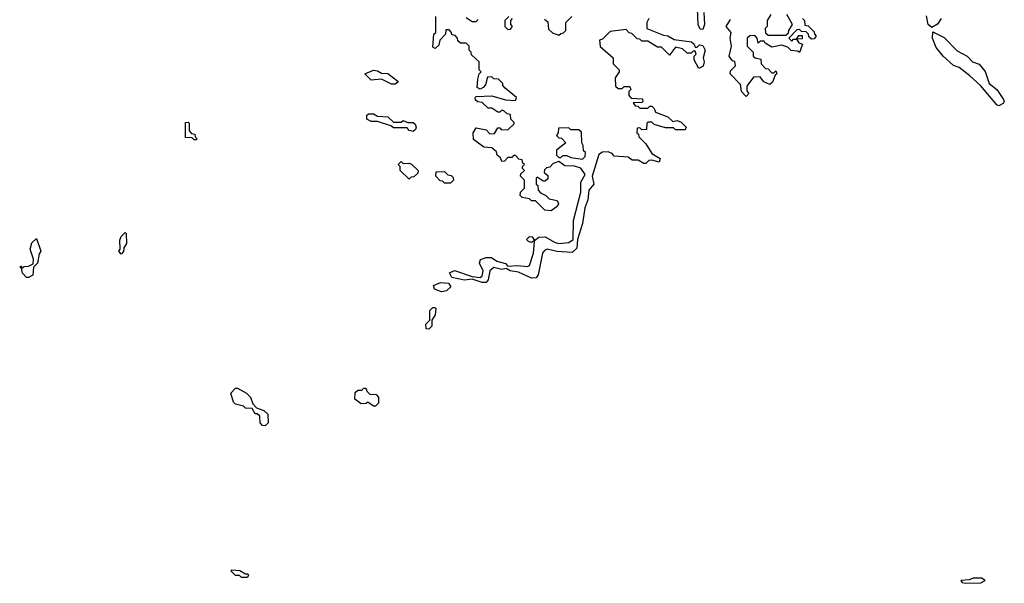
# Model space of a CAD drawing. Extents: x 2737310 to 2869991, y 870230 to 1012730.
# Tile 26 of 256: x 2809440 to 2814433, y 907601 to 910459. Entities that reach past the tile are written whole.
import ezdxf

# ---------------------------------------------------------------- set-up
doc = ezdxf.new("R2010")
doc.units = 0

msp = doc.modelspace()

# ---------------------------------------------------------------- linework, layer by layer
at = {"layer": '0CON02XD'}
for points in [[(2812908.8, 910495), (2812913.3, 910435), (2812905, 910410), (2812891.7, 910411.7), (2812880, 910435), (2812877.5, 910515)], [(2813250, 910485), (2813230, 910455), (2813230, 910425), (2813220, 910415), (2813221.7, 910391.7), (2813235, 910380), (2813325, 910380), (2813338.3, 910391.7), (2813340, 910405), (2813360, 910435), (2813330, 910485)], [(2812630, 910465), (2812620, 910445), (2812620, 910415), (2812705, 910380), (2812727, 910377), (2812758.3, 910358.3), (2812847, 910347), (2812860, 910335), (2812865, 910320), (2812875, 910320), (2812888.3, 910331.7), (2812905, 910327.5), (2812916, 910305), (2812906.7, 910265), (2812911.2, 910245), (2812905.8, 910224.2), (2812885, 910212.5), (2812860, 910255), (2812860, 910275), (2812870, 910285), (2812865, 910300), (2812855, 910300), (2812845, 910290), (2812825, 910290), (2812801.7, 910311.7), (2812765, 910320), (2812735, 910280), (2812695, 910320), (2812675, 910320), (2812625, 910350), (2812595, 910350), (2812585, 910360), (2812571.7, 910361.7), (2812545, 910390), (2812531.7, 910391.7), (2812515, 910410), (2812435, 910400), (2812395, 910360), (2812380, 910355), (2812383, 910323), (2812450, 910265), (2812450, 910235), (2812480, 910205), (2812480, 910195), (2812460, 910165), (2812461.7, 910121.7), (2812475, 910110), (2812495, 910110), (2812505, 910120), (2812535, 910120), (2812540, 910105), (2812530, 910095), (2812530, 910075), (2812541.7, 910061.7), (2812598.3, 910058.3), (2812600, 910045), (2812595, 910040), (2812551.7, 910038.3), (2812561.7, 910021.7), (2812575, 910020), (2812585, 910010), (2812625, 910010), (2812635, 910020), (2812645, 910020), (2812658.3, 910008.3), (2812665, 909990), (2812727, 909967), (2812753, 909943), (2812775, 909947.5), (2812795, 909940), (2812820, 909915), (2812815, 909900), (2812765, 909900), (2812755, 909910), (2812715, 909910), (2812658.3, 909928.3), (2812645, 909940), (2812625, 909940), (2812620, 909935), (2812618.3, 909901.7), (2812595, 909900), (2812585, 909910), (2812571.7, 909908.3), (2812570, 909885), (2812578.3, 909878.3), (2812580, 909865), (2812615, 909830), (2812645, 909780), (2812687.5, 909755), (2812682.5, 909737.5), (2812645, 909747.5), (2812630, 909745), (2812615, 909730), (2812605, 909730), (2812576.2, 909746.2), (2812546.7, 909746.7), (2812525, 909762.5), (2812455, 909767.5), (2812445, 909780), (2812425, 909788.8), (2812395, 909786.7), (2812377.5, 909775), (2812342.5, 909665), (2812352.5, 909625), (2812325.9, 909594.1), (2812320.8, 909545), (2812306.2, 909505), (2812294.4, 909425), (2812268.8, 909345), (2812265, 909300), (2812241.7, 909278.3), (2812165, 909284), (2812115.7, 909295.7), (2812100.9, 909289.1), (2812091.4, 909275), (2812070, 909165), (2812059.2, 909150.8), (2812035, 909148), (2811968.8, 909178.8), (2811927.5, 909185), (2811907.5, 909197.5), (2811885, 909192.5), (2811845, 909202.5), (2811823.8, 909185), (2811815, 909140), (2811805, 909126.7), (2811785, 909126.7), (2811735, 909143.3), (2811695, 909138.8), (2811632.3, 909152.3), (2811620, 909175), (2811645, 909186.7), (2811735, 909157.5), (2811775, 909152.5), (2811785, 909160), (2811791.2, 909185), (2811772.5, 909225), (2811776.7, 909243.3), (2811805, 909253.3), (2811833, 909253), (2811860, 909235), (2811903.6, 909223.6), (2811915, 909210), (2811965, 909213.3), (2812015, 909207.5), (2812025, 909212.5), (2812046, 909275), (2812050, 909335), (2812050, 909340), (2812035, 909330), (2812020, 909335), (2812010, 909345), (2812025, 909360), (2812038.3, 909358.3), (2812050, 909340), (2812073, 909357), (2812105, 909357.5), (2812155, 909328.8), (2812175, 909324), (2812225, 909328.8), (2812247.5, 909345), (2812248.8, 909441.2), (2812286.2, 909585), (2812286.2, 909635), (2812307.5, 909675), (2812285, 909706.7), (2812253, 909717), (2812205, 909717.5), (2812175, 909740), (2812145, 909730), (2812128.3, 909711.7), (2812111.7, 909708.3), (2812101.7, 909698.3), (2812100, 909685), (2812118.3, 909668.3), (2812118.3, 909651.7), (2812105, 909640), (2812095, 909640), (2812065, 909660), (2812060, 909655), (2812060, 909625), (2812068.3, 909618.3), (2812070, 909595), (2812081.7, 909581.7), (2812108.3, 909568.3), (2812125, 909550), (2812165, 909542.5), (2812172.5, 909525), (2812166.7, 909513.3), (2812135, 909490), (2812103, 909493), (2812055, 909540), (2812035, 909540), (2812025, 909550), (2811988.3, 909558.3), (2811978.3, 909568.3), (2811980, 909585), (2812000, 909605), (2812000, 909645), (2811980, 909665), (2811981.7, 909678.3), (2812000, 909695), (2811990, 909705), (2811990, 909715), (2812000, 909725), (2811991.7, 909731.7), (2811988.3, 909748.3), (2811971.7, 909751.7), (2811955, 909770), (2811945, 909770), (2811935, 909760), (2811915, 909760), (2811898.3, 909741.7), (2811885, 909740), (2811878.3, 909758.3), (2811861.7, 909771.7), (2811858.3, 909788.3), (2811835, 909810), (2811793, 909813), (2811741.7, 909851.7), (2811740, 909885), (2811755, 909910), (2811805, 909900), (2811825, 909880), (2811848.3, 909881.7), (2811865, 909910), (2811875, 909910), (2811881.7, 909901.7), (2811915, 909900), (2811948.3, 909931.7), (2811948.3, 909938.3), (2811930, 909955), (2811928.3, 909978.3), (2811911.7, 909981.7), (2811895, 909997.5), (2811885, 910000), (2811875, 909990), (2811865, 909990), (2811835, 910010), (2811815, 910010), (2811785, 910040), (2811763, 910043), (2811751.7, 910051.7), (2811750, 910065), (2811755, 910070), (2811835, 910072.5), (2811903.6, 910053.6), (2811955, 910050), (2811960, 910065), (2811901.7, 910111.7), (2811890, 910125), (2811890, 910135), (2811868.3, 910158.3), (2811845, 910160), (2811835, 910170), (2811811.7, 910168.3), (2811801.7, 910128.3), (2811790, 910115), (2811775, 910107.5), (2811760, 910115), (2811763, 910157), (2811770, 910185), (2811780, 910195), (2811770, 910205), (2811770, 910245), (2811731.7, 910281.7), (2811730, 910295), (2811720, 910305), (2811720, 910325), (2811705, 910340), (2811675, 910340), (2811661.7, 910351.7), (2811660, 910365), (2811648.3, 910378.3), (2811631.7, 910381.7), (2811630, 910395), (2811618.3, 910408.3), (2811601.7, 910408.3), (2811600, 910385), (2811570, 910355), (2811565, 910330), (2811547, 910313), (2811535, 910320), (2811540, 910385), (2811550, 910395), (2811550, 910475)], [(2811705, 910470), (2811735, 910450), (2811755, 910450), (2811765, 910460)], [(2811920, 910475), (2811900, 910455), (2811900, 910425), (2811915, 910410), (2811928.3, 910411.7), (2811940, 910425), (2811930, 910435), (2811930, 910455), (2811940, 910465)], [(2812101.7, 910461.7), (2812118.3, 910448.3), (2812121.7, 910411.7), (2812141.7, 910391.7), (2812175, 910380), (2812185, 910390), (2812198.3, 910391.7), (2812210, 910405), (2812210, 910445), (2812240, 910475)], [(2813410, 910465), (2813420, 910455), (2813421.7, 910431.7), (2813438.3, 910428.3), (2813468.3, 910398.3), (2813470, 910385), (2813480, 910375), (2813468.3, 910361.7), (2813455, 910360), (2813441.7, 910371.7), (2813440, 910385), (2813428.3, 910398.3), (2813405, 910400), (2813395, 910410), (2813381.7, 910408.3), (2813340, 910365), (2813355, 910350), (2813365, 910360), (2813380, 910360), (2813391.7, 910378.3), (2813408.3, 910378.3), (2813408.3, 910361.7), (2813380, 910360), (2813391.7, 910341.7), (2813410, 910335), (2813395, 910292.5), (2813385, 910300), (2813353, 910303), (2813335, 910320), (2813305, 910330), (2813255, 910320), (2813220.7, 910340.7), (2813215, 910350), (2813195, 910350), (2813185, 910340), (2813180, 910365), (2813168.3, 910378.3), (2813143, 910377), (2813130, 910365), (2813130, 910325), (2813160, 910295), (2813160, 910275), (2813170, 910265), (2813198.3, 910258.3), (2813200, 910235), (2813221.7, 910211.7), (2813235, 910210), (2813255, 910190), (2813265, 910190), (2813275, 910200), (2813280, 910185), (2813271.7, 910178.3), (2813258.3, 910141.7), (2813245, 910130), (2813213.6, 910143.6), (2813195, 910170), (2813161.7, 910168.3), (2813128.3, 910121.7), (2813128.3, 910098.3), (2813137.5, 910085), (2813125, 910070), (2813100, 910095), (2813095, 910130), (2813042.5, 910185), (2813045, 910200), (2813070, 910225), (2813066.7, 910246.7), (2813055, 910250), (2813037.5, 910275), (2813050, 910325), (2813042.5, 910365), (2813047.5, 910395), (2813022.5, 910425), (2813045, 910460)], [(2814112.5, 910465), (2814093.9, 910436.1), (2814065, 910420), (2814047.5, 910435), (2814038.3, 910478.3)], [(2814405, 910022.5), (2814395, 910027.5), (2814313.3, 910125), (2814258.8, 910175), (2814205, 910216.7), (2814176.4, 910226.4), (2814123.6, 910273.6), (2814088.3, 910318.3), (2814070, 910365), (2814071.7, 910398.3), (2814128.8, 910368.8), (2814195, 910302), (2814244.2, 910274.2), (2814272.5, 910245), (2814305, 910233.3), (2814336.1, 910196.1), (2814356.7, 910135), (2814395.9, 910105.9), (2814430, 910055), (2814433.3, 910045), (2814427.5, 910035), (2814405, 910022.5)], [(2811345, 910132.5), (2811325, 910132.5), (2811275, 910157.5), (2811223, 910153), (2811190, 910185), (2811235, 910203.3), (2811255, 910200), (2811275, 910187.5), (2811306.4, 910186.4), (2811358.3, 910148.3), (2811358.3, 910141.7), (2811345, 910132.5)], [(2810335, 909850), (2810325, 909850), (2810315, 909860), (2810281.7, 909861.7), (2810281.7, 909938.3), (2810295, 909940), (2810300, 909935), (2810300, 909895), (2810311.7, 909881.7), (2810328.3, 909878.3), (2810330, 909865), (2810340, 909855), (2810335, 909850)], [(2811435, 909892.5), (2811415, 909897.5), (2811405, 909910), (2811335, 909910), (2811321.7, 909921.7), (2811255, 909942.5), (2811223, 909943), (2811200, 909955), (2811200, 909975), (2811208.3, 909981.7), (2811235, 909982.5), (2811255, 909970), (2811306.4, 909966.4), (2811335, 909940), (2811375, 909940), (2811385, 909947.5), (2811408.3, 909938.3), (2811435, 909937.5), (2811445, 909930), (2811450, 909915), (2811447, 909903), (2811435, 909892.5)], [(2812295, 909752.5), (2812307.5, 909765), (2812310, 909785), (2812300, 909795), (2812298.3, 909821.7), (2812290, 909835), (2812288.3, 909888.3), (2812275, 909900), (2812235, 909900), (2812225, 909910), (2812171.7, 909908.3), (2812170, 909885), (2812161.7, 909871.7), (2812175, 909860), (2812188.3, 909858.3), (2812210, 909835), (2812161.7, 909798.3), (2812161.7, 909771.7), (2812175, 909760), (2812185, 909760), (2812195, 909770), (2812215, 909770), (2812235, 909760), (2812295, 909752.5)], [(2811415, 909650), (2811370, 909695), (2811370, 909715), (2811360, 909725), (2811375, 909740), (2811385, 909730), (2811415, 909732.5), (2811427, 909727), (2811460, 909695), (2811458.3, 909681.7), (2811438.3, 909661.7), (2811425, 909660), (2811415, 909650)], [(2811625, 909630), (2811595, 909630), (2811585, 909640), (2811571.7, 909641.7), (2811550, 909665), (2811551.7, 909688.3), (2811595, 909690), (2811611.7, 909671.7), (2811628.3, 909668.3), (2811638.3, 909658.3), (2811640, 909645), (2811625, 909630)], [(2809485, 909152.5), (2809475, 909152.5), (2809453.6, 909173.6), (2809450, 909200), (2809440, 909205), (2809445, 909210), (2809455, 909200), (2809462.5, 909207.5), (2809485, 909210), (2809508.3, 909221.7), (2809510, 909245), (2809492.5, 909295), (2809501.7, 909328.3), (2809525, 909350), (2809547.5, 909285), (2809538.3, 909271.7), (2809530, 909225), (2809510, 909205), (2809507, 909163), (2809485, 909152.5)], [(2809955, 909270), (2809942.5, 909285), (2809950, 909295), (2809948.3, 909341.7), (2809955, 909360), (2809975, 909380), (2809980, 909375), (2809982.5, 909325), (2809968.3, 909301.7), (2809967, 909283), (2809955, 909270)], [(2811579.3, 909079.3), (2811543, 909093), (2811538.3, 909111.7), (2811573.9, 909126.1), (2811615, 909123.3), (2811626.7, 909105), (2811605, 909083.8), (2811579.3, 909079.3)], [(2811515, 908890), (2811501.7, 908891.7), (2811500, 908915), (2811520, 908935), (2811520, 908985), (2811535, 909000), (2811545, 909000), (2811550, 908995), (2811547, 908963), (2811530, 908935), (2811530, 908905), (2811515, 908890)], [(2810685, 908400), (2810671.7, 908401.7), (2810660, 908415), (2810658.3, 908448.3), (2810645, 908460), (2810635, 908460), (2810618.3, 908488.3), (2810585, 908490), (2810575, 908500), (2810535, 908510), (2810525, 908520), (2810510, 908565), (2810535, 908590), (2810545, 908590), (2810590, 908565), (2810610, 908545), (2810621.7, 908511.7), (2810641.7, 908491.7), (2810678.3, 908478.3), (2810698.3, 908458.3), (2810700, 908415), (2810685, 908400)], [(2811245, 908500), (2811235, 908500), (2811205, 908520), (2811197, 908513), (2811171.7, 908511.7), (2811140, 908535), (2811141.7, 908568.3), (2811155, 908580), (2811175, 908580), (2811185, 908590), (2811195, 908590), (2811200, 908575), (2811215, 908560), (2811248.3, 908558.3), (2811260, 908545), (2811260, 908515), (2811245, 908500)], [(2810595, 907630), (2810565, 907630), (2810555, 907640), (2810535, 907640), (2810510, 907665), (2810515, 907670), (2810557, 907667), (2810585, 907650), (2810595, 907650), (2810600, 907645), (2810595, 907630)], [(2814235, 907601.2), (2814315, 907604.3), (2814336.7, 907615), (2814317, 907627), (2814275, 907628.1), (2814255, 907618.8), (2814213.3, 907615), (2814220, 907605), (2814235, 907601.2)]]:
    msp.add_lwpolyline(points, dxfattribs=at)

doc.saveas('drawing.dxf')
